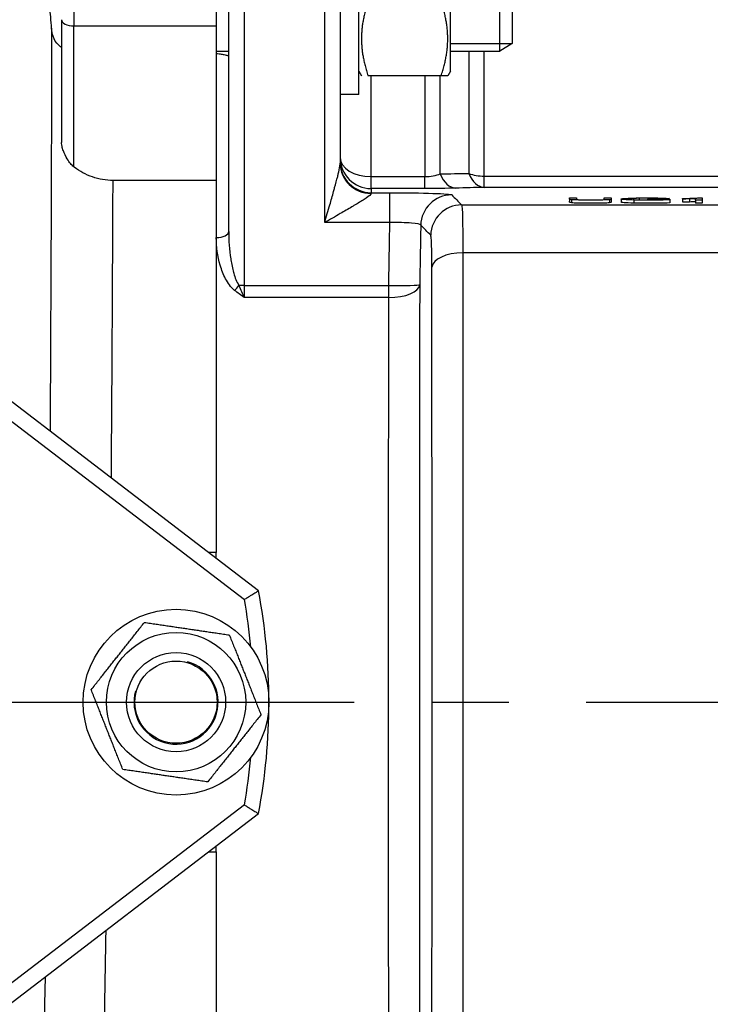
# Model space of a CAD drawing. Header units: millimetres. Extents: x 0 to 5940, y 0 to 4200.
# Tile 18 of 52: x 2602 to 2714, y 1728 to 1887. Entities that reach past the tile are written whole.
import ezdxf

# ---------------------------------------------------------------- set-up
doc = ezdxf.new("R2010")
doc.units = ezdxf.units.MM
doc.header["$LTSCALE"] = 50
doc.linetypes.add('MITTE', pattern=[2, 1.25, -0.25, 0.25, -0.25])
doc.layers.get('DEFPOINTS').update_dxf_attribs({"linetype": 'CONTINUOUS'})
for name, color, linetype in [('02-LINIE-035', 2, 'CONTINUOUS'), ('05-ACHSE', 1, 'MITTE'), ('06-MASSE1', 1, 'CONTINUOUS')]:
    doc.layers.add(name, color=color, linetype=linetype)
doc.styles.add('ACA_NORM', font='ROMANS.SHX')
doc.dimstyles.new('1-10', dxfattribs={"dimscale": 10, "dimtxt": 2.5, "dimasz": 3.5, "dimexe": 1, "dimexo": 0, "dimgap": 1, "dimtad": 1, "dimdec": 0, "dimzin": 0, "dimtxsty": 'ACA_NORM', "dimcen": 0, "dimadec": 0, "dimazin": 0, "dimtfac": 2.4, "dimtdec": 0, "dimtmove": 0, "dimatfit": 3, "dimfxl": 1, "dimtolj": 1, "dimtzin": 0, "dimarcsym": 0})

# ---------------------------------------------------------------- blocks, each defined once
blk = doc.blocks.new('*D8')
at = {"layer": '06-MASSE1', "color": 0, "lineweight": -2}
for p, q in [((3730.65, 2177.86), (3730.65, 1264.54)), ((2405.15, 1579.77), (2405.15, 1264.54)), ((3695.65, 1274.54), (2440.15, 1274.54))]:
    blk.add_line(p, q, dxfattribs=at)
at = {"layer": '06-MASSE1', "color": 0}
for points in [[(2440.15, 1280.38), (2440.15, 1268.71), (2405.15, 1274.54)], [(3695.65, 1280.38), (3695.65, 1268.71), (3730.65, 1274.54)]]:
    blk.add_solid(points, dxfattribs=at)
at = {"layer": 'DEFPOINTS', "color": 0}
for p in [(3730.65, 2177.86), (2405.15, 1579.77), (2405.15, 1274.54)]:
    blk.add_point(p, dxfattribs=at)
at = {"layer": '06-MASSE1', "color": 0, "insert": (3067.9, 1297.04), "char_height": 25, "attachment_point": 5, "style": 'ACA_NORM'}
blk.add_mtext('\\A1;1330', dxfattribs=at)

msp = doc.modelspace()

# ---------------------------------------------------------------- linework, layer by layer
at = {"layer": '02-LINIE-035'}
for p, q in [((2657.15, 1874.49), (2657.15, 1904.49)), ((2671.95, 1878.24), (2671.95, 1900.74)), ((2679.95, 1881.49), (2679.95, 1897.49)), ((2681.95, 1896.27), (2681.95, 1882.72)), ((2636.15, 1852.37), (2636.15, 1889.33)), ((2638.65, 1889.42), (2638.65, 1843.66)), ((2651.65, 1853.8), (2651.65, 1889.42)), ((2654.15, 1889.33), (2654.15, 1863.39)), ((2611.15, 1887.8), (2611.15, 1885.56)), ((2634.15, 1887.8), (2634.15, 1885.56)), ((2609.15, 1886.56), (2609.15, 1866.75)), ((2611.15, 1885.56), (2634.15, 1885.56)), ((2611.15, 1862.79), (2611.15, 1885.56)), ((2634.15, 1885.56), (2634.15, 1860.61)), ((2671.95, 1882.7), (2681.92, 1882.7)), ((2681.95, 1882.72), (2679.95, 1881.49)), ((2634.15, 1881.49), (2636.15, 1881.49)), ((2671.95, 1881.49), (2679.95, 1881.49)), ((2674.92, 1881.49), (2674.92, 1861.74)), ((2677.42, 1861.31), (2677.42, 1881.49)), ((2657.15, 1878.24), (2657.59, 1877.49)), ((2671.95, 1878.24), (2671.52, 1877.49)), ((2670.45, 1877.49), (2658.66, 1877.49)), ((2659.15, 1861.22), (2659.15, 1877.49)), ((2667.81, 1877.49), (2667.81, 1861.22)), ((2670.31, 1861.67), (2670.31, 1877.49)), ((2671.52, 1877.49), (2670.45, 1877.49)), ((2657.15, 1874.49), (2654.15, 1874.49)), ((2634.15, 1860.61), (2617.48, 1860.61)), ((2634.15, 1860.61), (2634.15, 1800.54)), ((2634.15, 1860.61), (2634.15, 1851.38)), ((2659.15, 1861.22), (2667.81, 1861.22)), ((2659.15, 1859.3), (2659.15, 1861.22)), ((2667.81, 1859.3), (2667.81, 1861.22)), ((2677.42, 1861.31), (2749.15, 1861.31)), ((2677.42, 1859.49), (2677.42, 1861.31)), ((2667.81, 1859.3), (2659.15, 1859.3)), ((2659.15, 1859.3), (2659.15, 1858.62)), ((2659.15, 1858.62), (2662.18, 1858.62)), ((2659.15, 1858.5), (2659.15, 1858.62)), ((2662.18, 1853.8), (2662.18, 1858.62)), ((2749.15, 1859.49), (2677.42, 1859.49)), ((2691.2, 1857.77), (2692.33, 1857.77)), ((2691.2, 1857.57), (2691.2, 1857.07)), ((2691.52, 1857.48), (2691.52, 1856.98)), ((2696.78, 1857.57), (2696.78, 1857.77)), ((2696.78, 1857.77), (2697.91, 1857.77)), ((2697.62, 1857.49), (2697.62, 1856.99)), ((2697.91, 1857.57), (2697.91, 1857.07)), ((2699.5, 1857.6), (2699.5, 1857.1)), ((2701.53, 1857.7), (2701.53, 1857.49)), ((2701.58, 1857.44), (2701.58, 1856.94)), ((2702.44, 1857.73), (2702.44, 1857.47)), ((2703.78, 1857.56), (2703.78, 1857.6)), ((2703.78, 1857.6), (2707.4, 1857.6)), ((2706.29, 1857.56), (2703.78, 1857.56)), ((2703.78, 1857.56), (2703.78, 1857.46)), ((2704.96, 1857.73), (2704.96, 1857.6)), ((2705.77, 1857.7), (2705.77, 1857.6)), ((2707.27, 1857.67), (2706.25, 1857.66)), ((2706.25, 1857.66), (2706.25, 1857.6)), ((2706.29, 1857.49), (2706.29, 1857.56)), ((2707.27, 1857.67), (2707.27, 1857.6)), ((2707.4, 1857.6), (2707.4, 1857.47)), ((2707.4, 1857.47), (2707.4, 1856.97)), ((2709.44, 1857.64), (2709.44, 1857.69)), ((2709.44, 1857.64), (2709.44, 1857.14)), ((2710.54, 1857.67), (2710.54, 1857.17)), ((2711.53, 1857.42), (2711.53, 1857.7)), ((2712.58, 1857.42), (2711.53, 1857.42)), ((2711.53, 1857.42), (2711.53, 1856.92)), ((2711.9, 1857.77), (2712.58, 1857.77)), ((2712.58, 1857.77), (2712.58, 1857.42)), ((2712.58, 1857.42), (2712.58, 1856.92)), ((2673.77, 1856.64), (2782.15, 1856.64)), ((2712.58, 1856.92), (2711.53, 1856.92)), ((2662.18, 1853.8), (2651.65, 1853.8)), ((2634.15, 1851.38), (2634.15, 1800.54)), ((2782.15, 1848.91), (2673.96, 1848.91)), ((2638.65, 1843.66), (2662, 1843.66)), ((2638.65, 1843.66), (2638.65, 1841.69)), ((2662, 1841.69), (2662, 1843.66)), ((2662, 1841.69), (2638.65, 1841.69)), ((2640.98, 1794.36), (2589.19, 1833.95)), ((2587.67, 1831.97), (2638.69, 1792.96)), ((2634.15, 1800.54), (2632.89, 1800.54)), ((2634.15, 1799.57), (2634.15, 1800.54)), ((2638.69, 1759.76), (2587.67, 1720.75)), ((2589.19, 1718.76), (2640.98, 1758.36)), ((2632.89, 1752.17), (2634.15, 1752.17)), ((2634.15, 1752.17), (2634.15, 1753.14)), ((2634.15, 1752.17), (2634.15, 1692.1)), ((2634.15, 1752.17), (2634.15, 1701.33))]:
    msp.add_line(p, q, dxfattribs=at)
for radius in [15, 11.25, 8, 8, 6.64]:
    msp.add_circle((2627.65, 1776.36), radius, dxfattribs=at)
for centre, radius, start, end in [((2545.15, 1776.36), 97.5, 349.3613, 10.6387), ((2545.15, 1776.36), 95, 5.3682, 10.0637), ((2627.65, 1776.36), 6.79, 164.1665, 74.1665), ((2545.15, 1776.36), 95, 349.9363, 354.6318)]:
    msp.add_arc(centre, radius, start, end, dxfattribs=at)
for centre, major_axis, ratio, start_param, end_param in [((2611.15, 1886.56), (-2, 0), 0.5, 0, 1.570796), ((2659.15, 1864.3), (-5, 0), 0.61497, 0, 1.570796), ((2659.15, 1864.3), (-5, 0), 0.999391, 0, 1.570796), ((2659.15, 1863.62), (-5, 0), 0.999391, 0, 1.570796), ((2659.15, 1863.39), (-5, 0), 0.976381, 0, 1.570796), ((2677.42, 1864.48), (5, 0), 0.63399, 4.18879, 4.712389), ((2677.42, 1864.48), (0.13, -5), 0.609243, 5.277417, 6.239161), ((2672.81, 1864.36), (0.13, -5), 0.603803, 5.264607, 6.23939), ((2672.16, 1853.28), (-3.57, -3.5), 0.998808, 3.93803, 5.486748), ((2568.32, 1867.77), (128.46, -10.2), 0.011158, 6.193142, 6.284071), ((2721.41, 1857.16), (20.42, -0.48), 0.016192, 2.762162, 2.910659), ((2681.77, 1857.12), (24.33, 0.54), 0.012521, 0.164184, 0.307533), ((2702.54, 1857.29), (4.05, 0.26), 0.087629, 0.403462, 0.638338), ((2717.47, 1858.14), (9.88, 0.45), 0.021825, 3.76163, 3.933669), ((2717.47, 1857.64), (9.88, 0.45), 0.021825, 3.76163, 3.933669), ((2686.02, 1857.7), (26.13, 0.05), 0.008193, 5.931016, 6.066347), ((2686.02, 1857.2), (26.13, 0.05), 0.008193, 5.931016, 6.066347), ((2673.77, 1851.65), (-3.57, -3.5), 0.998807, 3.937737, 5.487041), ((2634.15, 1852.37), (2, 0), 0.491963, 4.712389, 6.283185), ((2669.13, 1816.47), (-0.76, -93.03), 0.026554, 4.304529, 4.415005), ((2673.96, 1846.49), (-5, 0), 0.483671, 4.712003, 6.243301), ((2637.11, 1843.72), (-1.26, -1.55), 0.292558, 1.225914, 1.763561), ((2638.65, 1843.57), (-2.5, 0), 0.034899, 4.712389, 5.063159), ((2662, 1843.84), (5, -0.08), 0.034895, 4.712959, 6.248257), ((2662, 1843.84), (5, 0), 0.428436, 4.712814, 6.244552)]:
    msp.add_ellipse(centre, major_axis=major_axis, ratio=ratio, start_param=start_param, end_param=end_param, dxfattribs=at)
for points, knots in [([(2607.56, 1885.17), (2607.52, 1885.75), (2607.47, 1886.38), (2607.32, 1888.04), (2607.22, 1889.09), (2607.04, 1891.17), (2606.96, 1892.18), (2606.86, 1894.03), (2606.84, 1894.85), (2606.88, 1896.22), (2606.93, 1896.74), (2607.07, 1897.35), (2607.15, 1897.49), (2607.23, 1897.49)], [-3.594029, -3.594029, -3.594029, -3.594029, -3.385571, -3.385571, -3.068501, -3.068501, -2.756925, -2.756925, -2.446996, -2.446996, -2.132899, -2.132899, -1.870434, -1.870434, -1.870434, -1.870434]), ([(2607.56, 1885.21), (2607.55, 1880.88), (2607.54, 1876.35), (2607.48, 1856.11), (2607.41, 1838.56), (2607.31, 1820.12)], [5.431675, 5.431675, 5.431675, 5.431675, 7.174026, 7.174026, 12.909968, 12.909968, 12.909968, 12.909968]), ([(2609.15, 1882.08), (2608.97, 1882.19), (2608.8, 1882.33), (2608.27, 1882.84), (2607.98, 1883.31), (2607.67, 1884.28), (2607.59, 1884.7), (2607.56, 1885.17)], [-0.5239352, -0.5239352, -0.5239352, -0.5239352, -0.418183, -0.418183, -0.16662, -0.16662, 0, 0, 0, 0]), ([(2636.15, 1880.78), (2636.15, 1880.75), (2636.11, 1880.74), (2635.9, 1880.76), (2635.68, 1880.81), (2635.25, 1880.91), (2635.05, 1880.95), (2634.69, 1881), (2634.53, 1881.02), (2634.29, 1881.03), (2634.22, 1881.04), (2634.15, 1881.04)], [0.3313934, 0.3313934, 0.3313934, 0.3313934, 0.4195606, 0.4195606, 0.5565138, 0.5565138, 0.649727, 0.649727, 0.7107946, 0.7107946, 0.7354672, 0.7354672, 0.7354672, 0.7354672]), ([(2611.15, 1862.79), (2610.96, 1862.95), (2610.77, 1863.13), (2610.41, 1863.56), (2610.24, 1863.81), (2609.82, 1864.49), (2609.61, 1864.94), (2609.37, 1865.61), (2609.29, 1865.87), (2609.2, 1866.27), (2609.17, 1866.44), (2609.16, 1866.63), (2609.16, 1866.66), (2609.16, 1866.71), (2609.15, 1866.72), (2609.15, 1866.73), (2609.15, 1866.74), (2609.15, 1866.75), (2609.15, 1866.75), (2609.15, 1866.75)], [-1.3356313, -1.3356313, -1.3356313, -1.3356313, -1.2395891, -1.2395891, -1.1300801, -1.1300801, -0.9498642, -0.9498642, -0.8458395, -0.8458395, -0.7768071, -0.7768071, -0.7598779, -0.7598779, -0.7550699, -0.7550699, -0.7521427, -0.7521427, -0.7516562, -0.7516562, -0.7516562, -0.7516562]), ([(2651.65, 1853.8), (2651.93, 1854.76), (2652.21, 1855.73), (2652.49, 1856.69), (2652.69, 1857.4), (2652.9, 1858.12), (2653.09, 1858.82), (2653.15, 1859.03), (2653.21, 1859.24), (2653.26, 1859.44), (2653.43, 1860.05), (2653.6, 1860.66), (2653.75, 1861.26), (2653.79, 1861.45), (2653.84, 1861.64), (2653.89, 1861.83), (2653.9, 1861.87), (2653.91, 1861.92), (2653.92, 1861.96), (2654.02, 1862.43), (2654.12, 1862.87), (2654.15, 1863.23), (2654.15, 1863.28), (2654.15, 1863.34), (2654.15, 1863.39)], [0, 0, 0, 0, 0.287785, 0.287785, 0.287785, 0.5, 0.5, 0.5, 0.562746, 0.562746, 0.562746, 0.75, 0.75, 0.75, 0.810437, 0.810437, 0.810437, 0.825377, 0.825377, 0.825377, 0.976835, 0.976835, 0.976835, 1, 1, 1, 1]), ([(2617.48, 1860.61), (2616.34, 1860.61), (2615.22, 1860.8), (2613.08, 1861.53), (2612.09, 1862.07), (2611.2, 1862.76), (2611.18, 1862.77), (2611.15, 1862.79)], [-1.1266337, -1.1266337, -1.1266337, -1.1266337, -0.7846157, -0.7846157, -0.4349965, -0.4349965, -0.4254858, -0.4254858, -0.4254858, -0.4254858]), ([(2662.18, 1858.62), (2664.76, 1858.62), (2667.29, 1858.58), (2669.12, 1858.52), (2670.96, 1858.46), (2672.07, 1858.37), (2672.16, 1858.28)], [0, 0, 0, 0, 0.5, 0.5, 0.5, 1, 1, 1, 1]), ([(2659.15, 1858.5), (2659.15, 1858.35), (2658.79, 1858.07), (2658.35, 1857.76), (2658.24, 1857.69), (2658.13, 1857.62), (2658.02, 1857.54), (2657.55, 1857.24), (2657.02, 1856.92), (2656.48, 1856.6), (2656.34, 1856.51), (2656.19, 1856.42), (2656.04, 1856.33), (2655.43, 1855.97), (2654.79, 1855.61), (2654.16, 1855.24), (2653.34, 1854.76), (2652.5, 1854.28), (2651.65, 1853.8)], [0, 0, 0, 0, 0.202158, 0.202158, 0.202158, 0.25, 0.25, 0.25, 0.446532, 0.446532, 0.446532, 0.5, 0.5, 0.5, 0.717053, 0.717053, 0.717053, 1, 1, 1, 1]), ([(2691.52, 1857.48), (2691.31, 1857.5), (2691.2, 1857.53), (2691.2, 1857.64), (2691.2, 1857.7), (2691.2, 1857.77)], [0, 0, 0, 0, 0.354514, 0.354514, 1, 1, 1, 1]), ([(2691.52, 1856.98), (2691.31, 1857), (2691.2, 1857.03), (2691.2, 1857.14), (2691.2, 1857.21), (2691.2, 1857.27)], [0, 0, 0, 0, 0.354514, 0.354514, 1, 1, 1, 1]), ([(2697.62, 1857.49), (2697.42, 1857.47), (2697.07, 1857.45), (2696.06, 1857.42), (2695.4, 1857.42), (2693.78, 1857.42), (2693.12, 1857.42), (2692.11, 1857.45), (2691.74, 1857.46), (2691.52, 1857.48)], [0, 0, 0, 0, 0.253498, 0.253498, 0.506997, 0.506997, 0.753498, 0.753498, 1, 1, 1, 1]), ([(2697.62, 1856.99), (2697.42, 1856.97), (2697.07, 1856.95), (2696.06, 1856.92), (2695.4, 1856.92), (2693.78, 1856.92), (2693.12, 1856.92), (2692.11, 1856.95), (2691.74, 1856.96), (2691.52, 1856.98)], [0, 0, 0, 0, 0.253498, 0.253498, 0.506997, 0.506997, 0.753498, 0.753498, 1, 1, 1, 1]), ([(2692.33, 1857.77), (2692.33, 1857.7), (2692.33, 1857.64), (2692.33, 1857.54), (2692.4, 1857.52), (2692.67, 1857.49), (2692.91, 1857.48), (2693.24, 1857.47)], [0, 0, 0, 0, 0.52514, 0.52514, 0.76257, 0.76257, 1, 1, 1, 1]), ([(2693.24, 1857.47), (2693.58, 1857.46), (2693.99, 1857.46), (2695.31, 1857.46), (2695.9, 1857.47), (2696.25, 1857.48)], [0, 0, 0, 0, 0.367862, 0.367862, 1, 1, 1, 1]), ([(2697.91, 1857.77), (2697.91, 1857.7), (2697.91, 1857.64), (2697.91, 1857.54), (2697.81, 1857.51), (2697.62, 1857.49)], [0, 0, 0, 0, 0.657203, 0.657203, 1, 1, 1, 1]), ([(2697.91, 1857.27), (2697.91, 1857.21), (2697.91, 1857.14), (2697.91, 1857.04), (2697.81, 1857.01), (2697.62, 1856.99)], [0, 0, 0, 0, 0.657203, 0.657203, 1, 1, 1, 1]), ([(2701.58, 1857.44), (2700.89, 1857.45), (2700.38, 1857.47), (2699.68, 1857.53), (2699.5, 1857.56), (2699.5, 1857.63), (2699.68, 1857.66), (2700.37, 1857.72), (2700.87, 1857.74), (2702.17, 1857.77), (2702.92, 1857.78), (2704.39, 1857.78), (2704.95, 1857.77), (2705.45, 1857.77)], [0, 0, 0, 0, 0.176052, 0.176052, 0.351725, 0.351725, 0.525934, 0.525934, 0.699782, 0.699782, 0.87363, 0.87363, 1, 1, 1, 1]), ([(2701.58, 1856.94), (2700.89, 1856.95), (2700.38, 1856.98), (2699.68, 1857.03), (2699.5, 1857.06), (2699.5, 1857.1)], [0, 0, 0, 0, 0.1760522, 0.1760522, 0.351725, 0.351725, 0.351725, 0.351725]), ([(2701.53, 1857.7), (2701.3, 1857.69), (2701.12, 1857.68), (2700.78, 1857.65), (2700.67, 1857.62), (2700.67, 1857.57), (2700.8, 1857.54), (2701.32, 1857.5), (2701.7, 1857.48), (2702.7, 1857.46), (2703.24, 1857.46), (2704.29, 1857.46), (2704.76, 1857.46), (2705.23, 1857.47)], [0, 0, 0, 0, 0.091474, 0.091474, 0.248399, 0.248399, 0.442221, 0.442221, 0.636598, 0.636598, 0.830976, 0.830976, 1, 1, 1, 1]), ([(2707.4, 1857.47), (2706.84, 1857.45), (2706.27, 1857.44), (2705.09, 1857.42), (2704.48, 1857.42), (2703.02, 1857.42), (2702.26, 1857.42), (2701.58, 1857.44)], [0, 0, 0, 0, 0.298658, 0.298658, 0.597315, 0.597315, 1, 1, 1, 1]), ([(2707.4, 1856.97), (2706.84, 1856.95), (2706.27, 1856.94), (2705.09, 1856.92), (2704.48, 1856.92), (2703.02, 1856.92), (2702.26, 1856.92), (2701.58, 1856.94)], [0, 0, 0, 0, 0.298658, 0.298658, 0.597315, 0.597315, 1, 1, 1, 1]), ([(2704.96, 1857.73), (2704.6, 1857.74), (2704.21, 1857.74), (2703.26, 1857.74), (2702.82, 1857.74), (2702.44, 1857.73)], [0, 0, 0, 0, 0.45572, 0.45572, 1, 1, 1, 1]), ([(2709.44, 1857.69), (2710.02, 1857.7), (2710.53, 1857.71), (2711.41, 1857.74), (2711.72, 1857.76), (2711.9, 1857.77)], [0, 0, 0, 0, 0.498943, 0.498943, 1, 1, 1, 1]), ([(2673.77, 1856.64), (2673.83, 1856.55), (2673.87, 1855.77), (2673.91, 1854.44), (2673.94, 1853.11), (2673.96, 1851.19), (2673.96, 1848.91)], [0, 0, 0, 0, 0.49971, 0.49971, 0.49971, 1, 1, 1, 1]), ([(2667.17, 1853.39), (2667.12, 1853.52), (2666.57, 1853.64), (2664.74, 1853.79), (2663.48, 1853.82), (2662.18, 1853.8)], [0, 0, 0, 0, 0.5, 0.5, 1, 1, 1, 1]), ([(2636.15, 1852.37), (2636.15, 1850.88), (2636.26, 1849.4), (2636.49, 1847.93), (2636.49, 1847.88), (2636.5, 1847.84), (2636.51, 1847.79), (2636.62, 1847.1), (2636.76, 1846.42), (2636.94, 1845.74), (2636.96, 1845.69), (2636.97, 1845.64), (2636.98, 1845.59), (2637.17, 1844.92), (2637.39, 1844.25), (2637.8, 1843.66)], [0, 0, 0, 0, 0.5, 0.5, 0.5, 0.515316, 0.515316, 0.515316, 0.75, 0.75, 0.75, 0.766696, 0.766696, 0.766696, 1, 1, 1, 1]), ([(2637.11, 1842.85), (2636.45, 1843.38), (2636.02, 1844.04), (2635.65, 1844.74), (2635.28, 1845.44), (2635.01, 1846.16), (2634.79, 1846.9), (2634.36, 1848.37), (2634.15, 1849.88), (2634.15, 1851.38)], [0, 0, 0, 0, 0.25, 0.25, 0.25, 0.5, 0.5, 0.5, 1, 1, 1, 1]), ([(2668.96, 1846.58), (2668.96, 1848.1), (2668.94, 1849.39), (2668.91, 1850.28), (2668.9, 1850.67), (2668.88, 1850.99), (2668.86, 1851.23), (2668.83, 1851.54), (2668.8, 1851.71), (2668.77, 1851.75)], [0, 0, 0, 0, 0.499713, 0.499713, 0.499713, 0.720907, 0.720907, 0.720907, 1, 1, 1, 1]), ([(2673.96, 1848.91), (2673.97, 1837.76), (2673.97, 1826.07), (2673.98, 1813.87), (2673.98, 1807.76), (2673.98, 1801.48), (2673.98, 1795.2), (2673.98, 1788.92), (2673.98, 1782.64), (2673.98, 1776.36), (2673.98, 1770.08), (2673.98, 1763.8), (2673.98, 1757.52), (2673.98, 1751.24), (2673.98, 1744.96), (2673.98, 1738.86), (2673.97, 1726.65), (2673.97, 1714.96), (2673.96, 1703.81)], [0, 0, 0, 0, 0.25, 0.25, 0.25, 0.375, 0.375, 0.375, 0.5, 0.5, 0.5, 0.625, 0.625, 0.625, 0.75, 0.75, 0.75, 1, 1, 1, 1]), ([(2668.96, 1706.13), (2668.97, 1716.93), (2668.98, 1728.24), (2668.98, 1740.06), (2668.98, 1745.97), (2668.98, 1752.05), (2668.98, 1758.13), (2668.99, 1764.2), (2668.99, 1770.28), (2668.99, 1776.36), (2668.99, 1782.44), (2668.99, 1788.52), (2668.98, 1794.6), (2668.98, 1800.68), (2668.98, 1806.75), (2668.98, 1812.66), (2668.98, 1824.47), (2668.97, 1835.78), (2668.96, 1846.58)], [0, 0, 0, 0, 0.25, 0.25, 0.25, 0.375, 0.375, 0.375, 0.5, 0.5, 0.5, 0.624995, 0.624995, 0.624995, 0.749993, 0.749993, 0.749993, 1, 1, 1, 1]), ([(2638.65, 1841.69), (2638.65, 1841.7), (2638.65, 1841.7), (2638.64, 1841.7), (2638.12, 1842.08), (2637.6, 1842.45), (2637.11, 1842.85)], [0, 0, 0, 0, 0.00668, 0.00668, 0.00668, 1, 1, 1, 1]), ([(2637.8, 1843.66), (2638.08, 1842.99), (2638.37, 1842.33), (2638.65, 1841.71), (2638.65, 1841.7), (2638.65, 1841.7), (2638.65, 1841.69)], [0, 0, 0, 0, 0.99355, 0.99355, 0.99355, 1, 1, 1, 1]), ([(2666.99, 1843.75), (2666.98, 1833.18), (2666.98, 1822.14), (2666.97, 1810.74), (2666.97, 1799.34), (2666.97, 1787.86), (2666.97, 1776.3), (2666.97, 1770.52), (2666.97, 1764.71), (2666.97, 1758.9), (2666.97, 1753.09), (2666.97, 1747.37), (2666.97, 1741.74), (2666.98, 1730.47), (2666.98, 1719.54), (2666.99, 1708.97)], [0, 0, 0, 0, 0.249987, 0.249987, 0.249987, 0.499999, 0.499999, 0.499999, 0.625005, 0.625005, 0.625005, 0.75, 0.75, 0.75, 1, 1, 1, 1]), ([(2662, 1711.02), (2661.99, 1721.27), (2661.98, 1731.87), (2661.98, 1742.79), (2661.97, 1748.26), (2661.97, 1753.8), (2661.97, 1759.43), (2661.97, 1765.07), (2661.97, 1770.7), (2661.97, 1776.3), (2661.97, 1787.51), (2661.97, 1798.64), (2661.98, 1809.69), (2661.98, 1820.74), (2661.99, 1831.44), (2662, 1841.69)], [0, 0, 0, 0, 0.25, 0.25, 0.25, 0.375, 0.375, 0.375, 0.5, 0.5, 0.5, 0.75, 0.75, 0.75, 1, 1, 1, 1]), ([(2638.69, 1792.96), (2638.7, 1792.96), (2638.7, 1792.96), (2638.87, 1793.07), (2639.04, 1793.17), (2639.37, 1793.37), (2639.53, 1793.47), (2639.95, 1793.73), (2640.19, 1793.87), (2640.58, 1794.11), (2640.73, 1794.2), (2640.93, 1794.33), (2640.98, 1794.36), (2640.98, 1794.36)], [-0.4075085, -0.4075085, -0.4075085, -0.4075085, -0.4067513, -0.4067513, -0.347012, -0.347012, -0.2876627, -0.2876627, -0.1862559, -0.1862559, -0.0915581, -0.0915581, 0, 0, 0, 0]), ([(2638.69, 1759.76), (2638.7, 1759.76), (2638.7, 1759.75), (2638.87, 1759.65), (2639.04, 1759.55), (2639.37, 1759.34), (2639.53, 1759.24), (2639.95, 1758.99), (2640.19, 1758.84), (2640.58, 1758.6), (2640.73, 1758.51), (2640.93, 1758.39), (2640.98, 1758.36), (2640.98, 1758.36)], [-0.0007591, -0.0007591, -0.0007591, -0.0007591, 0, 0, 0.059883, 0.059883, 0.1193751, 0.1193751, 0.2210258, 0.2210258, 0.3159514, 0.3159514, 0.4077297, 0.4077297, 0.4077297, 0.4077297])]:
    msp.add_open_spline(points, degree=3, knots=knots, dxfattribs=at)
for points in [[(2658.66, 1889.49), (2656.66, 1883.49), (2658.66, 1877.49)], [(2670.45, 1877.49), (2672.45, 1883.49), (2670.45, 1889.49)], [(2613.95, 1778.37), (2618.25, 1783.81), (2622.55, 1789.24)], [(2622.55, 1789.24), (2629.4, 1788.23), (2636.25, 1787.22)], [(2636.25, 1787.22), (2638.81, 1780.78), (2641.36, 1774.34)], [(2619.05, 1765.49), (2616.5, 1771.93), (2613.95, 1778.37)], [(2641.36, 1774.34), (2637.06, 1768.91), (2632.76, 1763.48)], [(2632.76, 1763.48), (2625.91, 1764.49), (2619.05, 1765.49)]]:
    msp.add_rational_spline(points, [1, 1.15470053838, 1], degree=2, dxfattribs=at)
for points in [[(2670.31, 1861.67), (2671.85, 1861.69), (2673.39, 1861.71), (2674.92, 1861.74)], [(2617.2, 1812.54), (2617.33, 1829.63), (2617.42, 1845.98), (2617.48, 1860.61)], [(2667.81, 1861.22), (2668.79, 1861.22), (2669.67, 1861.42), (2670.31, 1861.67)], [(2672.81, 1859.36), (2671.37, 1859.32), (2669.63, 1859.3), (2667.81, 1859.3)], [(2677.42, 1859.49), (2675.89, 1859.44), (2674.35, 1859.4), (2672.81, 1859.36)], [(2672.16, 1858.28), (2672.7, 1857.74), (2673.23, 1857.19), (2673.77, 1856.64)], [(2705.23, 1857.47), (2705.69, 1857.48), (2706.05, 1857.49), (2706.29, 1857.49)], [(2705.45, 1857.77), (2705.95, 1857.76), (2706.34, 1857.75), (2706.62, 1857.73)], [(2706.62, 1857.73), (2706.9, 1857.72), (2707.12, 1857.7), (2707.27, 1857.67)], [(2662, 1843.66), (2662.05, 1847.04), (2662.11, 1850.42), (2662.18, 1853.8)], [(2668.77, 1851.75), (2668.24, 1852.3), (2667.7, 1852.84), (2667.17, 1853.39)], [(2615.42, 1692.1), (2615.76, 1706.59), (2616.08, 1722.74), (2616.35, 1739.55)], [(2606.49, 1732.02), (2606.17, 1708.4), (2605.78, 1686.49), (2605.37, 1668.47)]]:
    msp.add_open_spline(points, degree=3, dxfattribs=at)
at = {"layer": '05-ACHSE'}
msp.add_line((2093.89, 1776.36), (3341.22, 1776.36), dxfattribs=at)

# ---------------------------------------------------------------- dimensions: what is measured, and where the dimension line sits
at = {"layer": '06-MASSE1'}
dim = msp.add_linear_dim(base=(2405.15467365, 1274.54182965), p1=(3730.65467365, 2177.85760009), p2=(2405.15467365, 1579.76781431), dimstyle='1-10', override={"dimrnd": 10}, dxfattribs=at)
dim.commit()
dim.dimension.update_dxf_attribs({"geometry": '*D8', "text_midpoint": (3067.90467365, 1297.04182965)})

doc.saveas('drawing.dxf')
